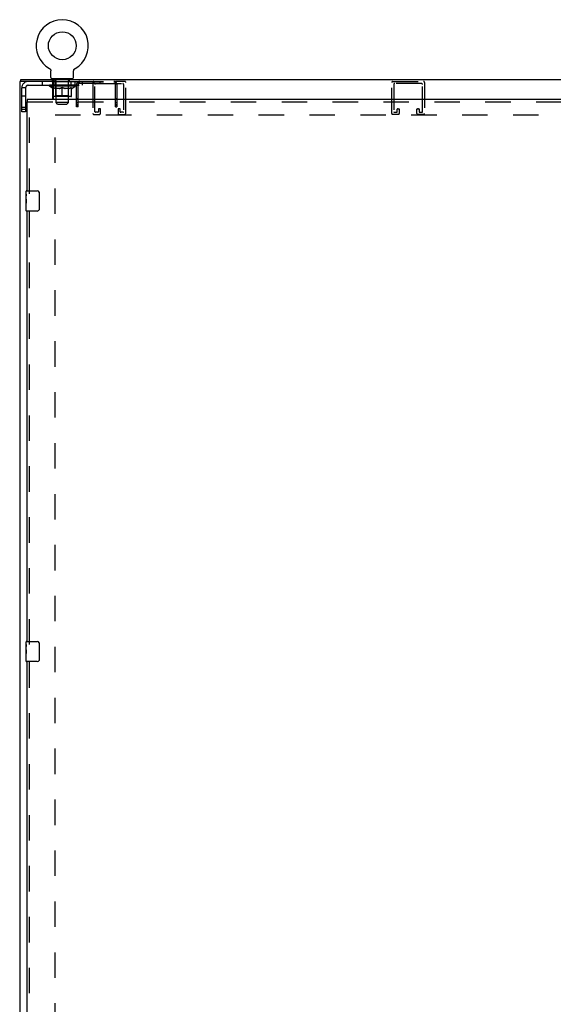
# Model space of a CAD drawing. Header units: inches. Extents: x 0 to 229, y 0 to 148.
# Tile 21 of 47: x 60 to 87, y 43 to 92. Entities that reach past the tile are written whole.
import ezdxf

# ---------------------------------------------------------------- set-up
doc = ezdxf.new("R2010")
doc.units = ezdxf.units.IN
doc.header["$LTSCALE"] = 12.571402
doc.header["$MEASUREMENT"] = 0
doc.linetypes.add('HIDDEN', pattern=[0.2, 0.1, -0.1])
doc.layers.get('0').update_dxf_attribs({"linetype": 'CONTINUOUS'})
doc.layers.add('DEFAULT_2', color=8, linetype='HIDDEN')
doc.layers.add('MASTER_DOOR_ASSEMBLY', color=7, linetype='CONTINUOUS')

msp = doc.modelspace()

# ---------------------------------------------------------------- linework, layer by layer
at = {"color": 7, "linetype": 'Continuous'}
for p, q in [((61.688, 89.496), (61.693, 89.493)), ((61.688, 89.496), (61.689, 89.496)), ((61.69, 89.495), (61.691, 89.494)), ((61.693, 89.493), (61.697, 89.491)), ((61.697, 89.491), (61.701, 89.488)), ((61.705, 89.485), (61.709, 89.482)), ((61.709, 89.482), (61.713, 89.478)), ((61.713, 89.478), (61.717, 89.475)), ((61.717, 89.475), (61.72, 89.471)), ((61.72, 89.471), (61.724, 89.467)), ((61.724, 89.468), (61.727, 89.464)), ((61.727, 89.464), (61.731, 89.46)), ((61.73, 89.46), (61.734, 89.456)), ((61.733, 89.456), (61.736, 89.451)), ((61.736, 89.452), (61.739, 89.447)), ((61.739, 89.447), (61.742, 89.443)), ((61.742, 89.443), (61.744, 89.438)), ((62.903, 89.438), (62.906, 89.443)), ((62.906, 89.443), (62.908, 89.447)), ((62.908, 89.447), (62.911, 89.452)), ((62.911, 89.451), (62.914, 89.456)), ((62.914, 89.456), (62.917, 89.46)), ((62.917, 89.46), (62.92, 89.464)), ((62.92, 89.464), (62.924, 89.468)), ((62.924, 89.467), (62.927, 89.471)), ((62.927, 89.471), (62.931, 89.475)), ((62.931, 89.475), (62.934, 89.478)), ((62.934, 89.478), (62.938, 89.482)), ((62.938, 89.481), (62.942, 89.485)), ((62.942, 89.485), (62.946, 89.488)), ((62.946, 89.488), (62.95, 89.491)), ((62.95, 89.491), (62.955, 89.493)), ((62.95, 89.491), (62.952, 89.491)), ((62.955, 89.493), (62.959, 89.496)), ((62.956, 89.494), (62.958, 89.495)), ((62.959, 89.496), (62.959, 89.496)), ((60.272, 88.854), (60.272, 88.958)), ((61.744, 89.439), (61.747, 89.434)), ((61.747, 89.434), (61.749, 89.429)), ((61.749, 89.429), (61.751, 89.425)), ((61.751, 89.425), (61.753, 89.42)), ((61.753, 89.42), (61.754, 89.415)), ((61.754, 89.415), (61.756, 89.41)), ((61.756, 89.41), (61.757, 89.405)), ((61.757, 89.405), (61.758, 89.4)), ((61.758, 89.4), (61.759, 89.395)), ((61.759, 89.395), (61.76, 89.39)), ((61.76, 89.39), (61.76, 89.385)), ((61.761, 89.057), (61.761, 89.371)), ((61.824, 88.988), (61.824, 88.958)), ((62.824, 88.988), (61.824, 88.988)), ((61.847, 88.854), (61.847, 88.958)), ((62.824, 88.988), (62.824, 88.958)), ((62.886, 89.375), (62.887, 89.38)), ((62.886, 89.375), (62.887, 89.38)), ((62.886, 89.371), (62.886, 89.375)), ((62.886, 89.057), (62.886, 89.371)), ((62.887, 89.385), (62.888, 89.39)), ((62.887, 89.38), (62.887, 89.385)), ((62.888, 89.395), (62.889, 89.4)), ((62.888, 89.39), (62.888, 89.395)), ((62.889, 89.4), (62.89, 89.405)), ((62.89, 89.405), (62.892, 89.41)), ((62.892, 89.41), (62.893, 89.415)), ((62.893, 89.415), (62.895, 89.42)), ((62.895, 89.42), (62.897, 89.425)), ((62.897, 89.425), (62.899, 89.429)), ((62.899, 89.429), (62.901, 89.434)), ((62.901, 89.434), (62.903, 89.439)), ((61.806, 88.854), (61.847, 88.854)), ((61.866, 88.621), (61.897, 88.621))]:
    msp.add_line(p, q, dxfattribs=at)
at = {"color": 3, "linetype": 'Continuous'}
for p, q in [((60.272, 88.958), (107.412, 88.958)), ((60.22, 88.854), (60.22, 10.322)), ((61.806, 88.854), (60.22, 88.854)), ((61.866, 87.958), (61.866, 88.794)), ((61.897, 88.666), (61.866, 88.666)), ((61.886, 88.878), (61.883, 88.895)), ((61.897, 87.958), (61.897, 88.833))]:
    msp.add_line(p, q, dxfattribs=at)
at = {"color": 7, "linetype": 'Continuous'}
for points in [[(61.701, 89.488), (61.705, 89.485), (61.709, 89.481)], [(61.76, 89.385), (61.761, 89.38), (61.761, 89.375), (61.761, 89.371)], [(61.868, 88.823), (61.866, 88.829), (61.864, 88.833), (61.863, 88.836), (61.862, 88.839), (61.861, 88.842), (61.859, 88.845), (61.858, 88.847), (61.856, 88.849), (61.855, 88.851), (61.853, 88.852), (61.852, 88.853), (61.85, 88.853), (61.848, 88.854), (61.847, 88.854)], [(61.866, 88.551), (61.886, 88.543), (61.897, 88.539)], [(61.897, 88.782), (61.894, 88.783), (61.892, 88.784), (61.89, 88.786), (61.888, 88.787), (61.886, 88.789), (61.884, 88.791), (61.883, 88.793), (61.881, 88.795), (61.879, 88.798), (61.878, 88.801), (61.876, 88.804), (61.874, 88.807), (61.873, 88.81), (61.872, 88.813), (61.87, 88.816), (61.869, 88.819), (61.868, 88.823)]]:
    msp.add_lwpolyline(points, dxfattribs=at)
at = {"color": 3, "linetype": 'Continuous'}
for points in [[(61.883, 88.895), (61.882, 88.9), (61.882, 88.906), (61.881, 88.911), (61.88, 88.916), (61.879, 88.92), (61.877, 88.925), (61.876, 88.928), (61.875, 88.932), (61.874, 88.936), (61.872, 88.939), (61.87, 88.943), (61.869, 88.945), (61.867, 88.948), (61.865, 88.95), (61.863, 88.952), (61.861, 88.953), (61.859, 88.955), (61.857, 88.956), (61.855, 88.957), (61.852, 88.957), (61.85, 88.958), (61.847, 88.958)], [(61.897, 88.833), (61.895, 88.837), (61.894, 88.841), (61.892, 88.845), (61.891, 88.85), (61.89, 88.855), (61.889, 88.86), (61.888, 88.866), (61.887, 88.872), (61.886, 88.878)]]:
    msp.add_lwpolyline(points, dxfattribs=at)
at = {"color": 7, "linetype": 'Continuous'}
msp.add_circle((62.324, 90.616), 0.688, dxfattribs=at)
for centre, radius, start, end in [((62.324, 90.616), 1.288, 299.5053, 240.4947), ((61.83, 89.057), 0.069, 180, 265), ((62.817, 89.057), 0.069, 275, 360), ((61.897, 88.146), 0.0371, 211.5111, 269.0881)]:
    msp.add_arc(centre, radius, start, end, dxfattribs=at)
at = {"color": 3, "linetype": 'Continuous'}
msp.add_arc((61.806, 88.794), 0.06, 0, 90, dxfattribs=at)
at = {"color": 7, "linetype": 'Continuous'}
msp.add_ellipse((62.324, 88.668), major_axis=(0.633, -0.025), ratio=0.046319, start_param=3.905623, end_param=3.974084, dxfattribs=at)
at = {"layer": 'DEFAULT_2', "color": 8, "linetype": 'HIDDEN'}
for p, q in [((61.696, 89.491), (61.697, 89.491)), ((61.959, 88.898), (61.959, 88.978)), ((62.011, 88.988), (62.011, 88.958)), ((62.636, 88.988), (62.636, 88.958)), ((62.689, 88.898), (62.689, 88.978)), ((60.324, 87.353), (60.324, 88.536)), ((60.512, 88.536), (60.324, 88.536)), ((60.512, 88.536), (60.512, 87.353)), ((60.642, 88.666), (61.866, 88.666)), ((61.324, 88.854), (61.324, 88.666)), ((61.69, 88.621), (61.69, 88.668)), ((61.85, 88.509), (61.69, 88.621)), ((61.866, 88.621), (61.69, 88.621)), ((61.7, 88.661), (61.7, 88.668)), ((61.709, 88.658), (61.709, 88.661)), ((61.709, 88.658), (62.939, 88.658)), ((61.718, 88.658), (61.718, 88.661)), ((61.719, 88.658), (61.719, 88.661)), ((61.729, 88.661), (61.729, 88.668)), ((61.745, 88.658), (61.745, 88.661)), ((61.747, 88.658), (61.747, 88.661)), ((61.775, 88.661), (61.775, 88.668)), ((61.79, 88.658), (61.79, 88.661)), ((61.792, 88.658), (61.792, 88.661)), ((61.997, 88.661), (61.795, 88.661)), ((61.839, 88.661), (61.839, 88.668)), ((61.84, 88.658), (61.84, 88.661)), ((61.841, 88.658), (61.841, 88.661)), ((61.844, 88.658), (61.844, 88.661)), ((61.847, 88.854), (63.097, 88.854)), ((61.85, 88.509), (61.86, 88.509)), ((61.851, 88.658), (61.851, 88.661)), ((61.851, 88.658), (61.851, 88.661)), ((61.854, 88.658), (61.854, 88.661)), ((61.858, 88.658), (61.858, 88.662)), ((61.86, 88.146), (61.86, 88.553)), ((61.86, 88.553), (61.866, 88.551)), ((61.862, 88.658), (61.862, 88.661)), ((61.876, 88.658), (61.876, 88.661)), ((61.886, 88.666), (61.886, 88.854)), ((61.894, 88.658), (61.894, 88.661)), ((61.895, 88.658), (61.895, 88.663)), ((61.897, 88.666), (63.324, 88.666)), ((62.957, 88.621), (61.897, 88.621)), ((61.915, 88.658), (61.915, 88.661)), ((61.915, 88.658), (61.915, 88.661)), ((61.917, 88.661), (61.917, 88.668)), ((61.926, 88.658), (61.926, 88.661)), ((61.93, 88.658), (61.93, 88.661)), ((61.94, 88.658), (61.94, 88.661)), ((61.949, 88.854), (61.949, 88.666)), ((61.951, 88.658), (61.951, 88.665)), ((61.967, 88.658), (61.967, 88.661)), ((62.029, 88.888), (61.969, 88.888)), ((61.97, 88.658), (61.97, 88.661)), ((61.997, 88.658), (61.997, 88.661)), ((62.064, 88.661), (62.002, 88.661)), ((62.182, 88.509), (62.003, 88.509)), ((62.007, 88.661), (62.007, 88.668)), ((62.011, 88.149), (62.011, 88.618)), ((62.014, 88.658), (62.014, 88.661)), ((62.019, 88.658), (62.019, 88.661)), ((62.024, 87.807), (62.024, 88.878)), ((62.025, 88.658), (62.025, 88.666)), ((62.029, 88.658), (62.029, 88.661)), ((62.04, 88.658), (62.04, 88.661)), ((62.064, 88.658), (62.064, 88.661)), ((62.139, 88.661), (62.08, 88.661)), ((62.1, 88.658), (62.1, 88.661)), ((62.107, 88.661), (62.107, 88.668)), ((62.111, 88.658), (62.111, 88.661)), ((62.113, 88.658), (62.113, 88.667)), ((62.116, 88.658), (62.116, 88.661)), ((62.123, 88.658), (62.123, 88.661)), ((62.139, 88.658), (62.139, 88.661)), ((62.219, 88.661), (62.165, 88.661)), ((62.178, 88.658), (62.178, 88.661)), ((62.209, 88.661), (62.324, 88.668)), ((62.214, 88.661), (62.214, 88.668)), ((62.214, 88.661), (62.214, 88.668)), ((62.214, 88.668), (62.214, 88.668)), ((62.214, 88.658), (62.214, 88.661)), ((62.218, 88.658), (62.218, 88.661)), ((62.219, 88.658), (62.219, 88.661)), ((62.22, 88.658), (62.22, 88.661)), ((62.303, 88.661), (62.255, 88.661)), ((62.26, 88.658), (62.26, 88.661)), ((62.303, 88.658), (62.303, 88.661)), ((62.321, 88.661), (62.321, 88.661)), ((62.321, 88.658), (62.321, 88.661)), ((62.321, 88.658), (62.321, 88.661)), ((62.324, 88.661), (62.324, 88.668)), ((62.324, 88.109), (62.324, 88.553)), ((62.326, 88.658), (62.326, 88.661)), ((62.326, 88.658), (62.326, 88.661)), ((62.326, 88.661), (62.326, 88.661)), ((62.328, 88.661), (62.393, 88.661)), ((62.345, 88.658), (62.345, 88.661)), ((62.361, 88.661), (62.361, 88.665)), ((62.361, 88.665), (62.438, 88.661)), ((62.382, 88.661), (62.382, 88.664)), ((62.387, 88.658), (62.387, 88.661)), ((62.428, 88.658), (62.428, 88.661)), ((62.428, 88.658), (62.428, 88.661)), ((62.428, 88.661), (62.483, 88.661)), ((62.429, 88.658), (62.429, 88.661)), ((62.433, 88.661), (62.433, 88.668)), ((62.433, 88.668), (62.434, 88.668)), ((62.433, 88.658), (62.433, 88.661)), ((62.434, 88.661), (62.434, 88.668)), ((62.645, 88.509), (62.465, 88.509)), ((62.47, 88.658), (62.47, 88.661)), ((62.509, 88.658), (62.509, 88.661)), ((62.509, 88.661), (62.568, 88.661)), ((62.524, 88.658), (62.524, 88.661)), ((62.532, 88.658), (62.532, 88.661)), ((62.534, 88.658), (62.534, 88.667)), ((62.537, 88.658), (62.537, 88.661)), ((62.54, 88.661), (62.54, 88.668)), ((62.548, 88.658), (62.548, 88.661)), ((62.584, 88.658), (62.584, 88.661)), ((62.584, 88.661), (62.646, 88.661)), ((62.608, 88.658), (62.608, 88.661)), ((62.679, 88.888), (62.619, 88.888)), ((62.619, 88.658), (62.619, 88.661)), ((62.623, 88.658), (62.623, 88.666)), ((62.624, 87.807), (62.624, 88.878)), ((62.629, 88.658), (62.629, 88.661)), ((62.634, 88.658), (62.634, 88.661)), ((62.636, 88.149), (62.636, 88.618)), ((62.64, 88.661), (62.64, 88.668)), ((62.651, 88.658), (62.651, 88.661)), ((62.651, 88.661), (62.852, 88.661)), ((62.678, 88.658), (62.678, 88.661)), ((62.681, 88.658), (62.681, 88.661)), ((62.696, 88.658), (62.696, 88.665)), ((62.708, 88.658), (62.708, 88.661)), ((62.717, 88.658), (62.717, 88.661)), ((62.721, 88.658), (62.721, 88.661)), ((62.731, 88.661), (62.731, 88.668)), ((62.732, 88.658), (62.732, 88.661)), ((62.732, 88.658), (62.732, 88.661)), ((62.753, 88.658), (62.753, 88.663)), ((62.753, 88.658), (62.753, 88.661)), ((62.761, 88.666), (62.761, 88.854)), ((62.771, 88.658), (62.771, 88.661)), ((62.785, 88.658), (62.785, 88.661)), ((62.787, 88.146), (62.787, 88.553)), ((62.787, 88.509), (62.798, 88.509)), ((62.79, 88.658), (62.79, 88.662)), ((62.793, 88.658), (62.793, 88.661)), ((62.797, 88.658), (62.797, 88.661)), ((62.797, 88.658), (62.797, 88.661)), ((62.798, 88.509), (62.957, 88.621)), ((62.804, 88.658), (62.804, 88.661)), ((62.807, 88.658), (62.807, 88.661)), ((62.807, 88.658), (62.807, 88.661)), ((62.809, 88.661), (62.809, 88.668)), ((62.855, 88.658), (62.855, 88.661)), ((62.858, 88.658), (62.858, 88.661)), ((62.872, 88.661), (62.872, 88.668)), ((62.901, 88.658), (62.901, 88.661)), ((62.903, 88.658), (62.903, 88.661)), ((62.919, 88.661), (62.919, 88.668)), ((62.929, 88.658), (62.929, 88.661)), ((62.93, 88.658), (62.93, 88.661)), ((62.939, 88.658), (62.939, 88.661)), ((62.947, 88.661), (62.947, 88.668)), ((62.949, 88.854), (62.949, 88.666)), ((62.957, 88.621), (62.957, 88.668)), ((63.027, 87.604), (63.027, 88.696)), ((63.073, 88.807), (63.128, 88.752)), ((63.097, 88.776), (63.097, 88.854)), ((63.097, 88.854), (64.956, 88.854)), ((63.097, 88.776), (64.956, 88.776)), ((63.105, 87.604), (63.105, 88.696)), ((63.12, 88.76), (63.122, 88.758)), ((63.122, 88.758), (63.122, 88.758)), ((63.324, 88.666), (63.324, 88.854)), ((63.836, 88.808), (63.836, 87.275)), ((63.879, 88.854), (63.879, 88.776)), ((63.94, 87.356), (63.94, 88.704)), ((63.986, 88.75), (65.311, 88.75)), ((64.175, 88.854), (64.175, 88.776)), ((64.98, 88.807), (64.925, 88.752)), ((64.949, 87.604), (64.949, 88.696)), ((64.956, 88.776), (64.956, 88.854)), ((65.415, 88.854), (64.956, 88.854)), ((64.956, 88.817), (64.956, 88.817)), ((65.027, 88.696), (65.027, 87.604)), ((65.357, 88.704), (65.357, 87.356)), ((65.461, 87.275), (65.461, 88.808)), ((78.6, 87.275), (78.6, 88.808)), ((78.646, 88.854), (80.179, 88.854)), ((78.704, 88.704), (78.704, 87.356)), ((80.075, 88.75), (78.75, 88.75)), ((80.121, 87.356), (80.121, 88.704)), ((80.225, 88.808), (80.225, 87.275)), ((60.512, 88.135), (60.324, 88.135)), ((62.75, 88.109), (61.897, 88.109)), ((62.011, 88.149), (61.971, 88.109)), ((62.636, 88.149), (62.011, 88.149)), ((62.636, 88.149), (62.676, 88.109)), ((63.105, 88.002), (63.027, 88.002)), ((65.027, 88.002), (64.949, 88.002)), ((60.512, 87.573), (60.324, 87.573)), ((62.093, 87.738), (62.024, 87.807)), ((62.624, 87.807), (62.024, 87.807)), ((62.093, 87.738), (62.555, 87.738)), ((62.555, 87.738), (62.624, 87.807)), ((63.105, 87.791), (63.027, 87.791)), ((63.105, 87.706), (63.027, 87.706)), ((63.105, 87.666), (63.027, 87.666)), ((63.105, 87.604), (63.027, 87.604)), ((64.188, 87.51), (64.13, 87.51)), ((65.027, 87.791), (64.949, 87.791)), ((65.027, 87.706), (64.949, 87.706)), ((65.027, 87.666), (64.949, 87.666)), ((64.949, 87.604), (65.027, 87.604)), ((65.167, 87.51), (65.109, 87.51)), ((78.894, 87.51), (78.952, 87.51)), ((79.873, 87.51), (79.931, 87.51)), ((60.324, 87.478), (60.512, 87.478)), ((60.512, 87.353), (60.324, 87.353)), ((61.97, 11.916), (61.97, 87.26)), ((61.97, 87.208), (105.714, 87.208)), ((63.882, 87.229), (64.165, 87.229)), ((64.084, 87.333), (63.963, 87.333)), ((64.107, 87.487), (64.107, 87.356)), ((64.211, 87.275), (64.211, 87.487)), ((65.086, 87.487), (65.086, 87.275)), ((65.132, 87.229), (65.415, 87.229)), ((65.19, 87.356), (65.19, 87.487)), ((65.334, 87.333), (65.213, 87.333)), ((78.929, 87.229), (78.646, 87.229)), ((78.727, 87.333), (78.848, 87.333)), ((78.871, 87.356), (78.871, 87.487)), ((78.975, 87.487), (78.975, 87.275)), ((79.85, 87.275), (79.85, 87.487)), ((80.179, 87.229), (79.896, 87.229)), ((79.954, 87.487), (79.954, 87.356)), ((79.977, 87.333), (80.098, 87.333))]:
    msp.add_line(p, q, dxfattribs=at)
for points in [[(62.003, 88.509), (61.979, 88.514), (61.956, 88.52), (61.932, 88.526), (61.908, 88.534), (61.884, 88.542), (61.86, 88.552)], [(61.897, 88.539), (61.911, 88.534), (61.936, 88.526), (61.961, 88.52), (61.986, 88.514), (62.01, 88.509)], [(62.173, 88.509), (62.198, 88.514), (62.223, 88.52), (62.247, 88.526), (62.273, 88.534), (62.298, 88.543), (62.324, 88.553)], [(62.324, 88.551), (62.299, 88.542), (62.275, 88.534), (62.252, 88.526), (62.229, 88.52), (62.205, 88.514), (62.182, 88.509)], [(62.324, 88.553), (62.35, 88.543), (62.375, 88.534), (62.4, 88.526), (62.425, 88.52), (62.45, 88.514), (62.475, 88.509)], [(62.465, 88.509), (62.442, 88.514), (62.418, 88.52), (62.395, 88.526), (62.372, 88.534), (62.348, 88.542), (62.324, 88.551)], [(62.637, 88.509), (62.662, 88.514), (62.687, 88.52), (62.711, 88.526), (62.736, 88.534), (62.762, 88.543), (62.787, 88.553)], [(62.787, 88.552), (62.763, 88.542), (62.739, 88.534), (62.715, 88.526), (62.691, 88.52), (62.668, 88.514), (62.645, 88.509)], [(63.073, 88.807), (63.076, 88.811), (63.078, 88.815), (63.08, 88.819), (63.082, 88.824), (63.083, 88.829)], [(63.083, 88.829), (63.086, 88.838), (63.087, 88.841), (63.088, 88.845), (63.09, 88.848), (63.091, 88.85), (63.093, 88.852), (63.095, 88.853), (63.097, 88.854)], [(63.097, 88.816), (63.097, 88.816), (63.097, 88.816), (63.097, 88.817), (63.097, 88.816), (63.097, 88.816), (63.097, 88.815), (63.097, 88.815), (63.097, 88.814)], [(63.122, 88.758), (63.122, 88.758), (63.122, 88.759), (63.121, 88.759), (63.121, 88.76), (63.12, 88.761), (63.12, 88.762), (63.119, 88.763), (63.118, 88.763), (63.118, 88.764), (63.117, 88.765), (63.116, 88.766), (63.116, 88.767), (63.115, 88.768), (63.115, 88.769), (63.114, 88.771), (63.113, 88.772), (63.113, 88.773), (63.112, 88.774), (63.112, 88.775), (63.111, 88.776), (63.11, 88.777), (63.11, 88.779), (63.109, 88.78), (63.109, 88.781), (63.108, 88.782), (63.107, 88.784), (63.107, 88.785), (63.106, 88.787), (63.105, 88.788), (63.105, 88.789), (63.104, 88.791), (63.104, 88.792), (63.103, 88.793), (63.103, 88.795), (63.102, 88.796), (63.102, 88.797), (63.101, 88.798), (63.101, 88.8), (63.101, 88.801), (63.1, 88.802), (63.1, 88.803), (63.1, 88.804), (63.099, 88.805), (63.099, 88.807), (63.099, 88.808), (63.098, 88.809), (63.098, 88.81), (63.098, 88.811), (63.098, 88.812), (63.097, 88.813), (63.097, 88.814), (63.097, 88.815), (63.097, 88.815), (63.097, 88.816)], [(63.123, 88.756), (63.119, 88.76), (63.117, 88.762), (63.115, 88.765), (63.112, 88.767), (63.11, 88.769), (63.107, 88.771), (63.104, 88.773), (63.102, 88.775), (63.099, 88.775), (63.097, 88.776)], [(63.128, 88.752), (63.128, 88.752), (63.127, 88.753), (63.126, 88.753), (63.125, 88.755), (63.123, 88.756)], [(64.925, 88.752), (64.926, 88.752), (64.926, 88.753), (64.927, 88.753), (64.929, 88.755), (64.93, 88.756), (64.934, 88.76)], [(64.956, 88.817), (64.956, 88.816), (64.956, 88.816), (64.956, 88.815), (64.956, 88.814), (64.956, 88.813), (64.956, 88.813), (64.956, 88.812), (64.955, 88.811), (64.955, 88.81), (64.955, 88.809), (64.955, 88.808), (64.954, 88.807), (64.954, 88.806), (64.954, 88.805), (64.954, 88.804), (64.953, 88.803), (64.953, 88.802), (64.953, 88.801), (64.952, 88.8), (64.952, 88.798), (64.952, 88.797), (64.951, 88.796), (64.951, 88.795), (64.95, 88.794), (64.95, 88.793), (64.949, 88.792), (64.949, 88.791), (64.949, 88.79), (64.948, 88.788), (64.948, 88.787), (64.947, 88.786), (64.946, 88.785), (64.946, 88.783), (64.945, 88.782), (64.945, 88.781), (64.944, 88.779), (64.943, 88.778), (64.943, 88.777), (64.942, 88.775), (64.941, 88.774), (64.941, 88.773), (64.94, 88.772), (64.939, 88.771), (64.939, 88.77), (64.938, 88.768), (64.937, 88.767), (64.937, 88.766), (64.936, 88.765), (64.936, 88.764), (64.935, 88.764), (64.934, 88.763), (64.934, 88.762), (64.933, 88.761), (64.933, 88.76), (64.932, 88.759), (64.932, 88.759), (64.931, 88.758), (64.931, 88.758)], [(64.931, 88.758), (64.931, 88.758), (64.931, 88.758), (64.931, 88.758), (64.931, 88.758), (64.932, 88.759), (64.932, 88.759), (64.933, 88.76)], [(64.934, 88.76), (64.936, 88.762), (64.938, 88.764), (64.941, 88.767), (64.943, 88.769), (64.946, 88.771), (64.949, 88.773), (64.952, 88.775), (64.954, 88.775), (64.956, 88.776)], [(64.98, 88.807), (64.978, 88.81), (64.976, 88.814), (64.974, 88.817), (64.973, 88.822), (64.971, 88.826), (64.97, 88.83), (64.969, 88.834), (64.968, 88.838), (64.967, 88.841), (64.966, 88.844), (64.964, 88.847), (64.963, 88.849), (64.961, 88.851), (64.96, 88.853), (64.958, 88.853), (64.956, 88.854)], [(64.956, 88.814), (64.956, 88.815), (64.956, 88.815), (64.956, 88.816), (64.956, 88.816), (64.956, 88.817)]]:
    msp.add_lwpolyline(points, dxfattribs=at)
for centre, radius, start, end in [((61.83, 89.057), 0.069, 265, 270), ((61.949, 88.978), 0.01, 0, 90), ((62.699, 88.978), 0.01, 90, 180), ((62.817, 89.057), 0.069, 270, 275), ((60.642, 88.536), 0.318, 90, 180), ((60.642, 88.536), 0.13, 90, 180), ((61.969, 88.898), 0.01, 180, 270), ((61.971, 88.618), 0.0398, 0, 90), ((62.014, 88.878), 0.01, 0, 90), ((62.634, 88.878), 0.01, 90, 180), ((62.676, 88.618), 0.0398, 90, 180), ((62.679, 88.898), 0.01, 270, 360), ((63.185, 88.696), 0.158, 90, 180), ((63.185, 88.696), 0.08, 90, 180), ((63.882, 88.808), 0.046, 90, 180), ((63.986, 88.704), 0.046, 90, 180), ((64.869, 88.696), 0.158, 0, 90), ((64.869, 88.696), 0.08, 0, 90), ((65.311, 88.704), 0.046, 0, 90), ((65.415, 88.808), 0.046, 0, 90), ((78.646, 88.808), 0.046, 90, 180), ((78.75, 88.704), 0.046, 90, 180), ((80.075, 88.704), 0.046, 0, 90), ((80.179, 88.808), 0.046, 0, 90), ((61.897, 88.146), 0.0371, 180, 211.5111), ((61.897, 88.146), 0.0371, 269.0881, 270), ((62.75, 88.146), 0.0371, 270, 360), ((64.13, 87.487), 0.023, 90, 180), ((64.188, 87.487), 0.023, 0, 90), ((65.109, 87.487), 0.023, 90, 180), ((65.167, 87.487), 0.023, 0, 90), ((78.894, 87.487), 0.023, 90, 180), ((78.952, 87.487), 0.023, 0, 90), ((79.873, 87.487), 0.023, 90, 180), ((79.931, 87.487), 0.023, 0, 90), ((63.882, 87.275), 0.046, 180, 270), ((63.963, 87.356), 0.023, 180, 270), ((64.084, 87.356), 0.023, 270, 360), ((64.165, 87.275), 0.046, 270, 360), ((65.132, 87.275), 0.046, 180, 270), ((65.213, 87.356), 0.023, 180, 270), ((65.334, 87.356), 0.023, 270, 360), ((65.415, 87.275), 0.046, 270, 360), ((78.646, 87.275), 0.046, 180, 270), ((78.727, 87.356), 0.023, 180, 270), ((78.848, 87.356), 0.023, 270, 360), ((78.929, 87.275), 0.046, 270, 360), ((79.896, 87.275), 0.046, 180, 270), ((79.977, 87.356), 0.023, 180, 270), ((80.098, 87.356), 0.023, 270, 360), ((80.179, 87.275), 0.046, 270, 360)]:
    msp.add_arc(centre, radius, start, end, dxfattribs=at)
for centre, major_axis, ratio, start_param, end_param in [((62.324, 88.668), (0.633, 0.007), 0.05963, 2.96643, 3.140963), ((61.671, 88.656), (0.198, 0), 0.060556, 0.430652, 1.470503), ((62.324, 88.668), (0.633, 0), 0.060556, 3.141593, 3.316126), ((61.671, 88.649), (0.198, 0.002), 0.05963, 1.376596, 1.469874), ((62.324, 88.668), (0.633, 0.013), 0.05688, 2.791345, 2.965878), ((61.646, 88.656), (0.198, 0.002), 0.05963, 0.25549, 1.295341), ((61.715, 88.656), (0.198, -0.002), 0.05963, 6.889, 7.928851), ((62.324, 88.668), (0.633, -0.007), 0.05963, -2.96643, -2.791898), ((61.715, 88.649), (0.198, 0), 0.060556, 1.551758, 1.645036), ((61.646, 88.649), (0.198, 0.004), 0.05688, 1.20151, 1.294789), ((61.716, 88.651), (0.164, 0.002), 0.05963, 1.065228, 1.614276), ((61.696, 88.651), (0.164, 0.003), 0.05688, 0.890143, 1.43919), ((61.754, 88.651), (0.164, 0), 0.060556, 1.240391, 1.789438), ((62.324, 88.668), (0.633, 0.019), 0.052395, 2.616403, 2.790936), ((61.643, 88.656), (0.198, 0.004), 0.05688, 0.080405, 1.120256), ((61.777, 88.656), (0.198, -0.004), 0.05688, 7.064085, 8.103936), ((62.324, 88.668), (0.633, -0.013), 0.05688, -2.791345, -2.616812), ((61.777, 88.649), (0.198, -0.002), 0.05963, 1.72692, 1.820198), ((61.643, 88.649), (0.198, 0.006), 0.052395, 1.026568, 1.119847), ((61.696, 88.651), (0.164, 0.005), 0.052395, 0.715201, 1.264248), ((61.81, 88.651), (0.164, -0.002), 0.05963, 1.415553, 1.9646), ((62.324, 88.668), (0.633, 0.025), 0.046319, 2.441654, 2.616187), ((61.857, 88.656), (0.198, -0.006), 0.052395, 7.239027, 8.278878), ((61.66, 88.656), (0.198, 0.006), 0.052395, -0.094537, 0.945314), ((62.324, 88.668), (0.633, -0.019), 0.052395, -2.616403, -2.44187), ((61.857, 88.649), (0.198, -0.004), 0.05688, 1.902006, 1.995284), ((61.66, 88.649), (0.198, 0.008), 0.046319, 0.851819, 0.945098), ((61.714, 88.651), (0.164, 0.006), 0.046319, 0.540452, 1.089499), ((61.881, 88.651), (0.164, -0.003), 0.05688, 7.873824, 8.422871), ((62.324, 88.668), (0.633, 0.029), 0.038841, 8.550309, 8.724842), ((61.95, 88.656), (0.198, -0.008), 0.046319, 7.413776, 8.453627), ((61.697, 88.656), (0.198, 0.008), 0.046319, 6.013899, 7.05375), ((62.324, 88.668), (0.633, -0.025), 0.046319, -2.441654, -2.377562), ((61.95, 88.649), (0.198, -0.006), 0.052395, 2.076947, 2.170226), ((61.697, 88.649), (0.198, 0.009), 0.038841, 0.677289, 0.770567), ((61.751, 88.651), (0.164, 0.008), 0.038841, 6.649107, 7.198154), ((61.965, 88.651), (0.164, -0.005), 0.052395, 8.048766, 8.597813), ((62.324, 88.668), (0.633, -0.025), 0.046319, -2.309101, -2.267121), ((62.324, 88.668), (0.633, 0.033), 0.030195, 2.09281, 2.267343), ((62.055, 88.656), (0.198, -0.009), 0.038841, 1.305122, 2.344973), ((61.753, 88.656), (0.198, 0.009), 0.038841, -0.443817, 0.596034), ((62.324, 88.668), (0.633, -0.029), 0.038841, -2.267123, -2.092591), ((62.055, 88.649), (0.198, -0.008), 0.046319, 2.251696, 2.344975), ((61.753, 88.649), (0.198, 0.01), 0.030195, 0.502975, 0.596254), ((61.805, 88.651), (0.164, 0.009), 0.030195, 0.191608, 0.740655), ((62.061, 88.651), (0.164, -0.006), 0.046319, 1.940329, 2.489376), ((61.826, 88.656), (0.198, 0.01), 0.030195, -0.61813, 0.421721), ((62.324, 88.668), (0.633, 0.036), 0.020645, 1.918687, 2.09322), ((62.168, 88.656), (0.198, -0.01), 0.030195, 1.479435, 2.519286), ((62.324, 88.668), (0.633, -0.033), 0.030195, -2.09281, -1.918277), ((62.168, 88.649), (0.198, -0.009), 0.038841, 2.426227, 2.519505), ((61.826, 88.649), (0.198, 0.011), 0.020645, 0.328852, 0.422131), ((61.875, 88.651), (0.164, 0.009), 0.020645, 0.017485, 0.566532), ((62.164, 88.651), (0.164, -0.008), 0.038841, 2.11486, 2.663907), ((61.915, 88.656), (0.198, 0.011), 0.020645, -0.792253, 0.247598), ((62.324, 88.668), (0.633, 0.038), 0.010478, 1.744704, 1.919237), ((62.286, 88.656), (0.198, -0.011), 0.020645, 1.653558, 2.693409), ((62.324, 88.668), (0.633, -0.036), 0.020645, -1.918687, -1.744154), ((62.286, 88.649), (0.198, -0.01), 0.030195, 2.60054, 2.693819), ((61.915, 88.649), (0.198, 0.012), 0.010478, 0.154869, 0.248148), ((61.959, 88.651), (0.164, 0.01), 0.010478, 6.126688, 6.675735), ((62.273, 88.651), (0.164, -0.009), 0.030195, 2.289173, 2.83822), ((62.016, 88.656), (0.198, 0.012), 0.010478, -0.966236, -0.000846), ((62.404, 88.656), (0.198, -0.012), 0.010478, 1.827541, 2.867392), ((62.324, 88.668), (0.633, -0.038), 0.010478, -1.744704, -1.563007), ((62.404, 88.649), (0.198, -0.011), 0.020645, 2.774664, 2.867942), ((62.382, 88.651), (0.164, -0.009), 0.020645, 2.463296, 3.012344), ((62.243, 88.656), (0.198, 0.012), 0.010478, 0.274201, 1.314052), ((62.157, 88.651), (0.164, 0.01), 0.010478, -0.000483, 0.504314), ((62.127, 88.649), (0.198, 0.012), 0.010478, 0.099668, 0.192946), ((62.324, 88.668), (0.633, 0.038), 0.010478, -1.571421, -1.396888), ((62.521, 88.649), (0.198, -0.012), 0.010478, 2.74231, 2.948646), ((62.491, 88.651), (0.164, -0.01), 0.010478, 2.637279, 3.14189), ((62.362, 88.656), (0.198, 0.011), 0.020645, 0.448184, 1.488034), ((62.265, 88.651), (0.164, 0.009), 0.020645, 0.129249, 0.678296), ((62.243, 88.649), (0.198, 0.011), 0.020645, 0.273651, 0.366929), ((62.631, 88.656), (0.198, -0.012), 0.010478, -3.140747, -2.175357), ((62.324, 88.668), (0.633, 0.036), 0.020645, -1.397439, -1.222906), ((62.324, 88.668), (0.633, -0.038), 0.010478, 1.222355, 1.396888), ((62.48, 88.656), (0.198, 0.01), 0.030195, 0.622307, 1.662158), ((62.375, 88.651), (0.164, 0.009), 0.030195, 0.303372, 0.852419), ((62.688, 88.651), (0.164, -0.01), 0.010478, 2.749043, 3.29809), ((62.732, 88.656), (0.198, -0.011), 0.020645, 2.893995, 3.933846), ((62.362, 88.649), (0.198, 0.01), 0.030195, 0.447774, 0.541052), ((62.732, 88.649), (0.198, -0.012), 0.010478, 2.893445, 2.986723), ((62.324, 88.668), (0.633, 0.033), 0.030195, -1.223315, -1.048783), ((62.324, 88.668), (0.633, -0.036), 0.020645, 1.048373, 1.222906), ((62.593, 88.656), (0.198, 0.009), 0.038841, 0.79662, 1.836471), ((62.483, 88.651), (0.164, 0.008), 0.038841, 0.477686, 1.026733), ((62.772, 88.651), (0.164, -0.009), 0.020645, 2.57506, 3.124108), ((62.821, 88.656), (0.198, -0.01), 0.030195, 2.719872, 3.759723), ((62.697, 88.656), (0.198, 0.008), 0.046319, 0.971151, 2.011002), ((62.48, 88.649), (0.198, 0.009), 0.038841, 0.622087, 0.715366), ((62.821, 88.649), (0.198, -0.011), 0.020645, 2.719462, 2.812741), ((62.324, 88.668), (0.633, 0.029), 0.038841, -1.049002, -0.874469), ((62.324, 88.668), (0.633, -0.033), 0.030195, 0.87425, 1.048783), ((62.587, 88.651), (0.164, 0.006), 0.046319, 0.652216, 1.201263), ((62.791, 88.656), (0.198, 0.006), 0.052395, 1.1459, 2.185751), ((62.842, 88.651), (0.164, -0.009), 0.030195, 2.400937, 2.949985), ((62.895, 88.656), (0.198, -0.009), 0.038841, 2.545558, 3.585409), ((62.682, 88.651), (0.164, 0.005), 0.052395, 0.826965, 1.376012), ((62.593, 88.649), (0.198, 0.008), 0.046319, 0.796618, 0.889896), ((62.895, 88.649), (0.198, -0.01), 0.030195, 2.545339, 2.638617), ((62.87, 88.656), (0.198, 0.004), 0.05688, 1.320842, 2.360692), ((62.324, 88.668), (0.633, 0.025), 0.046319, -0.874471, -0.699939), ((62.324, 88.668), (0.633, -0.029), 0.038841, 0.699936, 0.874469), ((62.951, 88.656), (0.198, -0.008), 0.046319, 2.371028, 3.410879), ((62.897, 88.651), (0.164, -0.008), 0.038841, 2.226624, 2.775671), ((62.933, 88.656), (0.198, 0.002), 0.05963, 1.495927, 2.535778), ((62.767, 88.651), (0.164, 0.003), 0.05688, 1.001907, 1.550954), ((62.988, 88.656), (0.198, -0.006), 0.052395, 2.196279, 3.23613), ((62.697, 88.649), (0.198, 0.006), 0.052395, 0.971367, 1.064645), ((62.933, 88.651), (0.164, -0.006), 0.046319, 2.052093, 2.601141), ((62.977, 88.656), (0.198, 0), 0.060556, 1.671089, 2.71094), ((62.951, 88.649), (0.198, -0.009), 0.038841, 2.371026, 2.464304), ((63.005, 88.656), (0.198, -0.004), 0.05688, 2.021337, 3.061188), ((62.324, 88.668), (0.633, 0.019), 0.052395, -0.699723, -0.52519), ((62.324, 88.668), (0.633, -0.025), 0.046319, 0.525406, 0.699939), ((63.001, 88.656), (0.198, -0.002), 0.05963, 1.846251, 2.886102), ((62.838, 88.651), (0.164, 0.002), 0.05963, 1.176993, 1.72604), ((62.952, 88.651), (0.164, -0.005), 0.052395, 1.877344, 2.426392), ((62.893, 88.651), (0.164, 0), 0.060556, 1.352155, 1.901202), ((62.951, 88.651), (0.164, -0.003), 0.05688, 1.702402, 2.25145), ((62.931, 88.651), (0.164, -0.002), 0.05963, 1.527317, 2.076364), ((62.791, 88.649), (0.198, 0.004), 0.05688, 1.146309, 1.239587), ((62.988, 88.649), (0.198, -0.008), 0.046319, 2.196495, 2.289773), ((62.324, 88.668), (0.633, 0.013), 0.05688, -0.524781, -0.350248), ((62.324, 88.668), (0.633, -0.019), 0.052395, 0.350657, 0.52519), ((62.87, 88.649), (0.198, 0.002), 0.05963, 1.321394, 1.414673), ((63.005, 88.649), (0.198, -0.006), 0.052395, 2.021746, 2.115024), ((62.324, 88.668), (0.633, 0.007), 0.05963, -0.349695, -0.175162), ((62.324, 88.668), (0.633, -0.013), 0.05688, 0.175715, 0.350248), ((62.933, 88.649), (0.198, 0), 0.060556, 1.496556, 1.589835), ((63.001, 88.649), (0.198, -0.004), 0.05688, 1.846804, 1.940083), ((62.977, 88.649), (0.198, -0.002), 0.05963, 1.671719, 1.764997), ((62.324, 88.668), (0.633, 0), 0.060556, -0.174533, 0), ((62.324, 88.668), (0.633, -0.007), 0.05963, 0.000629, 0.175162)]:
    msp.add_ellipse(centre, major_axis=major_axis, ratio=ratio, start_param=start_param, end_param=end_param, dxfattribs=at)
at = {"layer": 'MASTER_DOOR_ASSEMBLY', "color": 7, "linetype": 'Continuous'}
for p, q in [((60.595, 87.958), (60.595, 87.854)), ((60.535, 83.297), (60.535, 83.443)), ((60.535, 83.039), (60.535, 83.296)), ((60.54, 83.241), (60.535, 83.241)), ((60.542, 83.073), (60.542, 83.209)), ((60.55, 83.458), (61.09, 83.458)), ((61.19, 83.358), (61.19, 82.558)), ((60.535, 83.073), (60.542, 83.073)), ((60.535, 82.473), (60.535, 83.037)), ((60.536, 83.01), (60.535, 83.01)), ((60.535, 82.878), (60.541, 82.878)), ((60.535, 82.842), (60.542, 82.842)), ((60.535, 82.779), (60.542, 82.779)), ((60.536, 83.012), (60.538, 82.99)), ((60.542, 82.612), (60.542, 82.842)), ((60.535, 82.612), (60.542, 82.612)), ((61.09, 82.458), (60.55, 82.458)), ((60.535, 61.05), (60.535, 61.196)), ((60.535, 60.793), (60.535, 61.05)), ((60.54, 60.994), (60.535, 60.994)), ((60.535, 60.826), (60.542, 60.826)), ((60.535, 60.226), (60.535, 60.79)), ((60.536, 60.763), (60.535, 60.763)), ((60.536, 60.765), (60.538, 60.743)), ((60.542, 60.826), (60.542, 60.963)), ((60.55, 61.211), (61.09, 61.211)), ((61.19, 61.111), (61.19, 60.311)), ((60.535, 60.632), (60.541, 60.632)), ((60.535, 60.596), (60.542, 60.596)), ((60.535, 60.533), (60.542, 60.533)), ((60.535, 60.365), (60.542, 60.365)), ((60.542, 60.365), (60.542, 60.596)), ((61.09, 60.211), (60.55, 60.211))]:
    msp.add_line(p, q, dxfattribs=at)
at = {"layer": 'MASTER_DOOR_ASSEMBLY', "color": 3, "linetype": 'Continuous'}
for p, q in [((99.901, 87.958), (60.595, 87.958)), ((60.595, 83.458), (60.595, 87.854)), ((60.595, 61.211), (60.595, 82.458)), ((60.595, 38.964), (60.595, 60.211))]:
    msp.add_line(p, q, dxfattribs=at)
at = {"layer": 'MASTER_DOOR_ASSEMBLY', "color": 8, "linetype": 'HIDDEN'}
for p, q in [((60.595, 87.854), (99.901, 87.854)), ((60.699, 83.303), (60.699, 87.854)), ((60.699, 61.056), (60.699, 82.613)), ((60.699, 38.809), (60.699, 60.366))]:
    msp.add_line(p, q, dxfattribs=at)
at = {"layer": 'MASTER_DOOR_ASSEMBLY', "color": 7, "linetype": 'Continuous'}
for points in [[(60.535, 83.297), (60.535, 83.293), (60.535, 83.289), (60.536, 83.283), (60.537, 83.27)], [(60.537, 83.27), (60.538, 83.262), (60.539, 83.254), (60.54, 83.246)], [(60.54, 83.246), (60.541, 83.237), (60.541, 83.228), (60.542, 83.219), (60.542, 83.209)], [(61.183, 83.394), (61.185, 83.388), (61.187, 83.382), (61.188, 83.376), (61.189, 83.37), (61.189, 83.364), (61.19, 83.358)], [(60.535, 83.039), (60.535, 83.031), (60.535, 83.022), (60.536, 83.012)], [(60.538, 82.99), (60.539, 82.978), (60.54, 82.966), (60.541, 82.954), (60.541, 82.941), (60.542, 82.929), (60.542, 82.916), (60.542, 82.903), (60.541, 82.89), (60.541, 82.878), (60.54, 82.865), (60.539, 82.853)], [(61.19, 82.558), (61.189, 82.551), (61.189, 82.545), (61.188, 82.539), (61.187, 82.533), (61.185, 82.527), (61.183, 82.522)], [(60.535, 61.05), (60.535, 61.047), (60.535, 61.042), (60.536, 61.037), (60.537, 61.023)], [(60.535, 60.793), (60.535, 60.784), (60.535, 60.775), (60.536, 60.765)], [(60.537, 61.023), (60.538, 61.016), (60.539, 61.008), (60.54, 60.999)], [(60.54, 60.999), (60.541, 60.99), (60.541, 60.981), (60.542, 60.972), (60.542, 60.963)], [(61.183, 61.147), (61.185, 61.142), (61.187, 61.136), (61.188, 61.13), (61.189, 61.124), (61.189, 61.117), (61.19, 61.111)], [(60.538, 60.743), (60.539, 60.732), (60.54, 60.72), (60.541, 60.707), (60.541, 60.695), (60.542, 60.682), (60.542, 60.669), (60.542, 60.656), (60.541, 60.643), (60.541, 60.631), (60.54, 60.619), (60.539, 60.607)], [(61.19, 60.311), (61.189, 60.305), (61.189, 60.299), (61.188, 60.292), (61.187, 60.286), (61.185, 60.281), (61.183, 60.275)]]:
    msp.add_lwpolyline(points, dxfattribs=at)
for centre, radius, start, end in [((60.55, 83.443), 0.015, 90, 180), ((61.09, 83.358), 0.1, 21.1999, 90), ((60.55, 82.473), 0.015, 180, 270), ((61.09, 82.558), 0.1, 270, 338.7946), ((60.55, 61.196), 0.015, 90, 180), ((61.09, 61.111), 0.1, 21.1999, 90), ((61.09, 60.311), 0.1, 270, 338.7946), ((60.55, 60.226), 0.015, 180, 270)]:
    msp.add_arc(centre, radius, start, end, dxfattribs=at)
for centre in [(60.798, 82.874), (60.798, 60.627)]:
    msp.add_ellipse(centre, major_axis=(0.263, 0), ratio=0.432808, start_param=3.141593, end_param=3.321581, dxfattribs=at)

doc.saveas('drawing.dxf')
